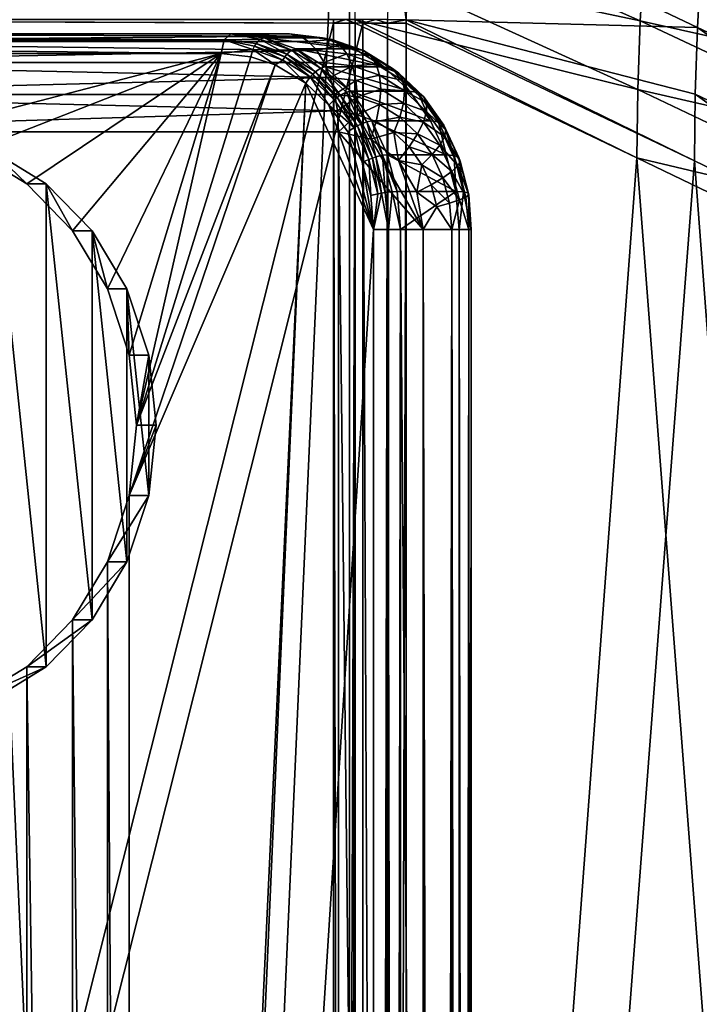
# Model space of a CAD drawing. Header units: metres. Extents: x -901 to 901, y -486 to 401.
# Tile 86 of 256: x -857 to -822, y 150 to 201. Entities that reach past the tile are written whole.
import ezdxf

# ---------------------------------------------------------------- set-up
doc = ezdxf.new("R2010")
doc.units = ezdxf.units.M

msp = doc.modelspace()

# ---------------------------------------------------------------- linework, layer by layer
at = {"layer": 'top0'}
for points in [[(-838.047729, 200.730713, -30.815765), (-837.088806, 200.727341, -32.083122), (-837.886597, 207.442963, -30.804468)], [(-837.088806, 200.727341, -32.083122), (-836.942505, 207.342529, -32.043297), (-837.886597, 207.442963, -30.804468)], [(-836.942505, 207.342529, -32.043297), (-837.088806, 200.727341, -32.083122), (-822.201416, 200.32811, -58.293579)], [(-822.002502, 203.732605, -58.283779), (-836.942505, 207.342529, -32.043297), (-822.201416, 200.32811, -58.293579)], [(-839.667725, 203.758987, -33.551956), (-839.55719, 207.049072, -33.544289), (-825.119324, 200.67099, -59.21397)], [(-825.119324, 200.67099, -59.21397), (-839.55719, 207.049072, -33.544289), (-824.906738, 204.167801, -59.214916)], [(-824.906738, 204.167801, -59.214916), (-810.223145, 197.351715, -85.653809), (-825.119324, 200.67099, -59.21397)], [(-809.921143, 200.92337, -85.656563), (-810.223145, 197.351715, -85.653809), (-824.906738, 204.167801, -59.214916)], [(-825.246826, 197.168793, -59.213604), (-839.700317, 200.73085, -33.559574), (-839.667725, 203.758987, -33.551956)], [(-825.246826, 197.168793, -59.213604), (-839.667725, 203.758987, -33.551956), (-825.119324, 200.67099, -59.21397)], [(-822.002502, 203.732605, -58.283779), (-822.201416, 200.32811, -58.293579), (-807.553101, 193.445679, -84.672424)], [(-840.806335, 200.734329, -32.443527), (-840.806519, 200.543762, -32.443417), (-891.111328, 200.734329, -3.399924)], [(-840.806519, 200.543762, -32.443417), (-891.111328, 0.734328, -3.399924), (-891.111328, 200.734329, -3.399924)], [(-840.806519, 200.543762, -32.443417), (-840.806519, 0.734328, -32.443417), (-891.111328, 0.734328, -3.399924)], [(-839.306335, 200.734329, -29.845451), (-889.607849, 200.734329, -0.803848), (-839.306519, 200.543762, -29.845343)], [(-889.607849, 200.734329, -0.803848), (-889.607849, 0.734328, -0.803848), (-839.306519, 200.543762, -29.845343)], [(-839.306519, 200.543762, -29.845343), (-889.607849, 0.734328, -0.803848), (-839.306519, 0.734328, -29.845343)], [(-840.806335, 200.734329, -32.443527), (-840.178589, 200.732529, -32.927475), (-840.806519, 200.543762, -32.443417)], [(-840.178589, 200.732529, -32.927475), (-839.700134, 200.543762, -33.560173), (-840.806519, 200.543762, -32.443417)], [(-840.806519, 0.734328, -32.443417), (-840.806519, 200.543762, -32.443417), (-840.37323, 0.734328, -32.747837)], [(-840.806519, 200.543762, -32.443417), (-839.700134, 200.543762, -33.560173), (-840.37323, 0.734328, -32.747837)], [(-840.37323, 0.734328, -32.747837), (-839.700134, 200.543762, -33.560173), (-840.000488, 0.734328, -33.124035)], [(-840.178589, 200.732529, -32.927475), (-839.700317, 200.73085, -33.559574), (-839.700134, 200.543762, -33.560173)], [(-839.700134, 200.543762, -33.560173), (-839.700134, 0.734328, -33.560173), (-840.000488, 0.734328, -33.124035)], [(-825.289124, 193.663269, -59.213837), (-839.700317, 200.73085, -33.559574), (-825.246826, 197.168793, -59.213604)], [(-825.289124, 193.663269, -59.213837), (-839.700134, 200.543762, -33.560173), (-839.700317, 200.73085, -33.559574)], [(-839.700134, 0.734328, -33.560173), (-839.700134, 200.543762, -33.560173), (-825.289124, 193.663269, -59.213837)], [(-839.306335, 200.734329, -29.845451), (-839.306519, 200.543762, -29.845343), (-838.644653, 200.732498, -30.288647)], [(-839.306519, 200.543762, -29.845343), (-838.047302, 200.543762, -30.816235), (-838.644653, 200.732498, -30.288647)], [(-838.047302, 200.543762, -30.816235), (-839.306519, 200.543762, -29.845343), (-838.437744, 0.734328, -30.4557)], [(-838.437744, 0.734328, -30.4557), (-839.306519, 200.543762, -29.845343), (-839.306519, 0.734328, -29.845343)], [(-838.047302, 200.543762, -30.816235), (-838.047729, 200.730713, -30.815765), (-838.644653, 200.732498, -30.288647)], [(-837.69043, 0.734328, -31.209976), (-838.047302, 200.543762, -30.816235), (-838.437744, 0.734328, -30.4557)], [(-837.088806, 200.727341, -32.083122), (-838.047729, 200.730713, -30.815765), (-838.047302, 200.543762, -30.816235)], [(-837.088196, 200.543762, -32.084431), (-837.088806, 200.727341, -32.083122), (-838.047302, 200.543762, -30.816235)], [(-837.088196, 200.543762, -32.084431), (-838.047302, 200.543762, -30.816235), (-837.69043, 0.734328, -31.209976)], [(-837.088196, 0.734328, -32.084431), (-837.088196, 200.543762, -32.084431), (-837.69043, 0.734328, -31.209976)], [(-822.201416, 200.32811, -58.293579), (-837.088806, 200.727341, -32.083122), (-822.317627, 196.920303, -58.304752)], [(-837.088806, 200.727341, -32.083122), (-822.350586, 193.51033, -58.322872), (-822.317627, 196.920303, -58.304752)], [(-837.088806, 200.727341, -32.083122), (-837.088196, 200.543762, -32.084431), (-822.350586, 193.51033, -58.322872)], [(-837.088196, 200.543762, -32.084431), (-837.088196, 0.734328, -32.084431), (-822.350586, 193.51033, -58.322872)], [(-825.119324, 200.67099, -59.21397), (-810.438843, 193.771561, -85.652107), (-825.246826, 197.168793, -59.213604)], [(-810.223145, 197.351715, -85.653809), (-810.438843, 193.771561, -85.652107), (-825.119324, 200.67099, -59.21397)], [(-822.201416, 200.32811, -58.293579), (-822.317627, 196.920303, -58.304752), (-807.671082, 189.954071, -84.683388)], [(-807.553101, 193.445679, -84.672424), (-822.201416, 200.32811, -58.293579), (-807.671082, 189.954071, -84.683388)], [(-810.568054, 190.184967, -85.651489), (-825.289124, 193.663269, -59.213837), (-825.246826, 197.168793, -59.213604)], [(-810.438843, 193.771561, -85.652107), (-810.568054, 190.184967, -85.651489), (-825.246826, 197.168793, -59.213604)], [(-822.317627, 196.920303, -58.304752), (-822.350586, 193.51033, -58.322872), (-807.704529, 186.459198, -84.709206)], [(-807.671082, 189.954071, -84.683388), (-822.317627, 196.920303, -58.304752), (-807.704529, 186.459198, -84.709206)], [(-810.437317, 0.734328, -85.966187), (-839.700134, 0.734328, -33.560173), (-825.289124, 193.663269, -59.213837)], [(-837.088196, 0.734328, -32.084431), (-807.810669, 0.734328, -84.516914), (-822.350586, 193.51033, -58.322872)], [(-810.610718, 186.594025, -85.651978), (-825.289124, 193.663269, -59.213837), (-810.568054, 190.184967, -85.651489)], [(-810.437317, 0.734328, -85.966187), (-825.289124, 193.663269, -59.213837), (-810.610718, 186.594025, -85.651978)], [(-807.810669, 0.734328, -84.516914), (-807.704529, 186.459198, -84.709206), (-822.350586, 193.51033, -58.322872)]]:
    msp.add_3dface(points, dxfattribs=at)
at = {"layer": 'top012'}
for points in [[(-859.990051, 225.147141, -540), (-839.990051, 225.147141, -540), (-859.990051, -225.14711, -540)], [(-839.990051, 225.147141, -540), (-839.990051, -225.14711, -540), (-859.990051, -225.14711, -540)], [(-859.990051, -225.14711, -520), (-839.990051, -225.14711, -520), (-859.990051, 225.147141, -520)], [(-839.990051, -225.14711, -520), (-839.990051, 225.147141, -520), (-859.990051, 225.147141, -520)], [(-839.990051, -225.14711, -520), (-839.990051, -225.14711, -540), (-839.990051, 225.147141, -520)], [(-839.990051, -225.14711, -540), (-839.990051, 225.147141, -540), (-839.990051, 225.147141, -520)]]:
    msp.add_3dface(points, dxfattribs=at)
at = {"layer": 'top012345'}
for points in [[(-880.881958, 199.923889, -4.856629), (-846.403137, 199.707108, -25.137589), (-881.044189, 199.707108, -5.137588)], [(-880.690613, 200, -4.525216), (-846.049622, 200, -24.525215), (-880.881958, 199.923889, -4.856629)], [(-846.049622, 200, -24.525215), (-846.403137, 199.707108, -25.137589), (-880.881958, 199.923889, -4.856629)], [(-846.049622, 200, -24.525215), (-880.690613, 200, -4.525216), (-843.049622, 200, -19.329063)], [(-880.690613, 200, -4.525216), (-877.690613, 200, 0.670937), (-843.049622, 200, -19.329063)], [(-843.049622, 200, -19.329063), (-877.690613, 200, 0.670937), (-842.514099, 199.883957, -18.40159)], [(-877.690613, 200, 0.670937), (-876.733887, 199.6194, 2.328005), (-842.514099, 199.883957, -18.40159)], [(-876.733887, 199.6194, 2.328005), (-842.092957, 199.619446, -17.672091), (-842.514099, 199.883957, -18.40159)], [(-846.403137, 199.707108, -25.137589), (-846.049622, 200, -24.525215), (-844.567749, 199.73262, -25.822655)], [(-844.360046, 199.807861, -25.500668), (-846.049622, 200, -24.525215), (-841.363342, 199.808609, -20.302629)], [(-841.363342, 199.808609, -20.302629), (-846.049622, 200, -24.525215), (-843.049622, 200, -19.329063)], [(-844.567749, 199.73262, -25.822655), (-846.049622, 200, -24.525215), (-844.360046, 199.807861, -25.500668)], [(-844.567749, 199.73262, -25.822655), (-844.360046, 199.807861, -25.500668), (-842.952026, 199.168472, -26.755482)], [(-839.735657, 199.238892, -21.242371), (-844.360046, 199.807861, -25.500668), (-841.363342, 199.808609, -20.302629)], [(-842.735474, 199.2388, -26.438633), (-844.360046, 199.807861, -25.500668), (-839.735657, 199.238892, -21.242371)], [(-844.360046, 199.807861, -25.500668), (-842.735474, 199.2388, -26.438633), (-842.952026, 199.168472, -26.755482)], [(-841.363342, 199.808609, -20.302629), (-843.049622, 200, -19.329063), (-842.514099, 199.883957, -18.40159)], [(-840.893066, 199.712784, -19.450098), (-841.363342, 199.808609, -20.302629), (-842.514099, 199.883957, -18.40159)], [(-842.514099, 199.883957, -18.40159), (-842.092957, 199.619446, -17.672091), (-840.893066, 199.712784, -19.450098)], [(-839.735657, 199.238892, -21.242371), (-841.363342, 199.808609, -20.302629), (-840.893066, 199.712784, -19.450098)], [(-881.152527, 199.38269, -5.325319), (-846.549622, 199, -25.391241), (-881.190613, 199, -5.391241)], [(-881.106323, 199.555573, -5.245289), (-846.403137, 199.707108, -25.137589), (-881.152527, 199.38269, -5.325319)], [(-846.403137, 199.707108, -25.137589), (-846.549622, 199, -25.391241), (-881.152527, 199.38269, -5.325319)], [(-846.403137, 199.707108, -25.137589), (-881.106323, 199.555573, -5.245289), (-881.044189, 199.707108, -5.137588)], [(-841.660461, 199.157074, -16.923018), (-842.092957, 199.619446, -17.672091), (-876.733887, 199.6194, 2.328005)], [(-875.922852, 198.535538, 3.732799), (-841.660461, 199.157074, -16.923018), (-876.733887, 199.6194, 2.328005)], [(-846.403137, 199.707108, -25.137589), (-844.929565, 199.201859, -26.238663), (-846.549622, 199, -25.391241)], [(-844.766479, 199.520035, -26.082512), (-846.403137, 199.707108, -25.137589), (-844.567749, 199.73262, -25.822655)], [(-844.766479, 199.520035, -26.082512), (-844.854187, 199.37149, -26.175398), (-846.403137, 199.707108, -25.137589)], [(-844.854187, 199.37149, -26.175398), (-844.929565, 199.201859, -26.238663), (-846.403137, 199.707108, -25.137589)], [(-843.401978, 198.668472, -27.120617), (-844.929565, 199.201859, -26.238663), (-844.854187, 199.37149, -26.175398)], [(-843.298401, 198.828262, -27.073612), (-844.854187, 199.37149, -26.175398), (-844.766479, 199.520035, -26.082512)], [(-843.298401, 198.828262, -27.073612), (-843.401978, 198.668472, -27.120617), (-844.854187, 199.37149, -26.175398)], [(-844.766479, 199.520035, -26.082512), (-844.567749, 199.73262, -25.822655), (-843.186096, 198.968201, -26.994963)], [(-843.186096, 198.968201, -26.994963), (-843.298401, 198.828262, -27.073612), (-844.766479, 199.520035, -26.082512)], [(-844.567749, 199.73262, -25.822655), (-842.952026, 199.168472, -26.755482), (-843.186096, 198.968201, -26.994963)], [(-842.092957, 199.619446, -17.672091), (-840.471008, 199.434021, -18.608381), (-840.893066, 199.712784, -19.450098)], [(-842.092957, 199.619446, -17.672091), (-841.660461, 199.157074, -16.923018), (-840.471008, 199.434021, -18.608381)], [(-841.660461, 199.157074, -16.923018), (-840.116577, 198.980469, -17.814445), (-840.471008, 199.434021, -18.608381)], [(-839.280701, 199.14978, -20.381023), (-839.735657, 199.238892, -21.242371), (-840.893066, 199.712784, -19.450098)], [(-840.893066, 199.712784, -19.450098), (-840.471008, 199.434021, -18.608381), (-839.280701, 199.14978, -20.381023)], [(-840.471008, 199.434021, -18.608381), (-838.904907, 198.887177, -19.512587), (-839.280701, 199.14978, -20.381023)], [(-840.116577, 198.980469, -17.814445), (-838.904907, 198.887177, -19.512587), (-840.471008, 199.434021, -18.608381)], [(-846.549622, 199, -25.391241), (-862.30426, 194.89064, -16.295267), (-881.190613, 199, -5.391241)], [(-875.922852, 198.535538, 3.732799), (-841.281799, 198.535538, -16.2672), (-841.660461, 199.157074, -16.923018)], [(-859.263672, 194.025253, -18.050777), (-862.30426, 194.89064, -16.295267), (-846.549622, 199, -25.391241)], [(-856.490723, 192.344757, -19.651726), (-859.263672, 194.025253, -18.050777), (-846.549622, 199, -25.391241)], [(-854.146667, 189.946838, -21.005072), (-856.490723, 192.344757, -19.651726), (-846.549622, 199, -25.391241)], [(-852.367676, 186.970856, -22.032162), (-854.146667, 189.946838, -21.005072), (-846.549622, 199, -25.391241)], [(-846.549622, 199, -25.391241), (-851.257202, 183.589737, -22.673306), (-852.367676, 186.970856, -22.032162)], [(-850.8797, 180, -22.891241), (-851.257202, 183.589737, -22.673306), (-846.549622, 199, -25.391241)], [(-845.032166, 198.827789, -26.267336), (-850.8797, 180, -22.891241), (-846.549622, 199, -25.391241)], [(-845.032166, 198.827789, -26.267336), (-843.782349, 198.413681, -26.988907), (-850.8797, 180, -22.891241)], [(-844.929565, 199.201859, -26.238663), (-845.032166, 198.827789, -26.267336), (-846.549622, 199, -25.391241)], [(-843.782349, 198.413681, -26.988907), (-845.032166, 198.827789, -26.267336), (-844.929565, 199.201859, -26.238663)], [(-843.782349, 198.413681, -26.988907), (-844.929565, 199.201859, -26.238663), (-843.401978, 198.668472, -27.120617)], [(-841.996582, 197.800659, -27.932011), (-843.401978, 198.668472, -27.120617), (-843.298401, 198.828262, -27.073612)], [(-841.867126, 197.944458, -27.899961), (-843.298401, 198.828262, -27.073612), (-843.186096, 198.968201, -26.994963)], [(-841.867126, 197.944458, -27.899961), (-841.996582, 197.800659, -27.932011), (-843.298401, 198.828262, -27.073612)], [(-843.186096, 198.968201, -26.994963), (-842.952026, 199.168472, -26.755482), (-841.732117, 198.070389, -27.834412)], [(-841.732117, 198.070389, -27.834412), (-841.867126, 197.944458, -27.899961), (-843.186096, 198.968201, -26.994963)], [(-842.952026, 199.168472, -26.755482), (-842.735474, 199.2388, -26.438633), (-841.465576, 198.25061, -27.613676)], [(-842.952026, 199.168472, -26.755482), (-841.465576, 198.25061, -27.613676), (-841.732117, 198.070389, -27.834412)], [(-838.237488, 198.314148, -22.107325), (-842.735474, 199.2388, -26.438633), (-839.735657, 199.238892, -21.242371)], [(-841.23822, 198.314697, -27.303066), (-842.735474, 199.2388, -26.438633), (-838.237488, 198.314148, -22.107325)], [(-842.735474, 199.2388, -26.438633), (-841.23822, 198.314697, -27.303066), (-841.465576, 198.25061, -27.613676)], [(-841.660461, 199.157074, -16.923018), (-841.281799, 198.535538, -16.2672), (-840.116577, 198.980469, -17.814445)], [(-841.281799, 198.535538, -16.2672), (-839.842712, 198.371033, -17.09808), (-840.116577, 198.980469, -17.814445)], [(-839.842712, 198.371033, -17.09808), (-838.625732, 198.459915, -18.67518), (-840.116577, 198.980469, -17.814445)], [(-838.625732, 198.459915, -18.67518), (-838.904907, 198.887177, -19.512587), (-840.116577, 198.980469, -17.814445)], [(-838.237488, 198.314148, -22.107325), (-839.735657, 199.238892, -21.242371), (-839.280701, 199.14978, -20.381023)], [(-837.797241, 198.23378, -21.237469), (-838.237488, 198.314148, -22.107325), (-839.280701, 199.14978, -20.381023)], [(-839.280701, 199.14978, -20.381023), (-838.904907, 198.887177, -19.512587), (-837.797241, 198.23378, -21.237469)], [(-838.904907, 198.887177, -19.512587), (-837.46405, 197.997467, -20.344452), (-837.797241, 198.23378, -21.237469)], [(-838.904907, 198.887177, -19.512587), (-838.625732, 198.459915, -18.67518), (-837.46405, 197.997467, -20.344452)], [(-875.38092, 196.913422, 4.671453), (-840.971069, 197.778259, -15.728931), (-875.922852, 198.535538, 3.732799)], [(-840.971069, 197.778259, -15.728931), (-841.281799, 198.535538, -16.2672), (-875.922852, 198.535538, 3.732799)], [(-851.257202, 176.410263, -22.673306), (-843.782349, 198.413681, -26.988907), (-842.218689, 197.482742, -27.891678)], [(-843.782349, 198.413681, -26.988907), (-851.257202, 176.410263, -22.673306), (-850.8797, 180, -22.891241)], [(-842.218689, 197.482742, -27.891678), (-843.782349, 198.413681, -26.988907), (-843.401978, 198.668472, -27.120617)], [(-842.218689, 197.482742, -27.891678), (-843.401978, 198.668472, -27.120617), (-841.996582, 197.800659, -27.932011)], [(-841.465576, 198.25061, -27.613676), (-841.23822, 198.314697, -27.303066), (-839.925842, 197.071075, -28.060749)], [(-841.281799, 198.535538, -16.2672), (-840.971069, 197.778259, -15.728931), (-839.842712, 198.371033, -17.09808)], [(-839.925842, 197.071075, -28.060749), (-841.23822, 198.314697, -27.303066), (-836.925842, 197.071075, -22.864597)], [(-836.925842, 197.071075, -22.864597), (-841.23822, 198.314697, -27.303066), (-838.237488, 198.314148, -22.107325)], [(-840.971069, 197.778259, -15.728931), (-839.659668, 197.628296, -16.486202), (-839.842712, 198.371033, -17.09808)], [(-838.453064, 197.885803, -17.900404), (-838.625732, 198.459915, -18.67518), (-839.842712, 198.371033, -17.09808)], [(-839.659668, 197.628296, -16.486202), (-838.453064, 197.885803, -17.900404), (-839.842712, 198.371033, -17.09808)], [(-837.46405, 197.997467, -20.344452), (-838.625732, 198.459915, -18.67518), (-837.254211, 197.612976, -19.467052)], [(-837.254211, 197.612976, -19.467052), (-838.625732, 198.459915, -18.67518), (-838.453064, 197.885803, -17.900404)], [(-836.925842, 197.071075, -22.864597), (-838.237488, 198.314148, -22.107325), (-837.797241, 198.23378, -21.237469)], [(-840.739868, 196.913315, -15.328508), (-840.971069, 197.778259, -15.728931), (-875.38092, 196.913422, 4.671453)], [(-841.038269, 196.363968, -28.573221), (-842.218689, 197.482742, -27.891678), (-841.996582, 197.800659, -27.932011)], [(-840.765808, 196.634567, -28.642599), (-841.996582, 197.800659, -27.932011), (-841.867126, 197.944458, -27.899961)], [(-841.038269, 196.363968, -28.573221), (-841.996582, 197.800659, -27.932011), (-840.765808, 196.634567, -28.642599)], [(-840.613708, 196.756866, -28.623648), (-841.867126, 197.944458, -27.899961), (-841.732117, 198.070389, -27.834412)], [(-840.613708, 196.756866, -28.623648), (-840.765808, 196.634567, -28.642599), (-841.867126, 197.944458, -27.899961)], [(-841.465576, 198.25061, -27.613676), (-840.458801, 196.863968, -28.569569), (-841.732117, 198.070389, -27.834412)], [(-840.458801, 196.863968, -28.569569), (-840.613708, 196.756866, -28.623648), (-841.732117, 198.070389, -27.834412)], [(-839.925842, 197.071075, -28.060749), (-840.163818, 197.017242, -28.36525), (-841.465576, 198.25061, -27.613676)], [(-840.163818, 197.017242, -28.36525), (-840.458801, 196.863968, -28.569569), (-841.465576, 198.25061, -27.613676)], [(-840.971069, 197.778259, -15.728931), (-840.739868, 196.913315, -15.328508), (-839.659668, 197.628296, -16.486202)], [(-838.393311, 197.186127, -17.217339), (-838.453064, 197.885803, -17.900404), (-839.659668, 197.628296, -16.486202)], [(-838.453064, 197.885803, -17.900404), (-837.174561, 197.096344, -18.638538), (-837.254211, 197.612976, -19.467052)], [(-838.453064, 197.885803, -17.900404), (-838.393311, 197.186127, -17.217339), (-837.174561, 197.096344, -18.638538)], [(-836.498169, 197.00293, -21.987509), (-836.925842, 197.071075, -22.864597), (-837.797241, 198.23378, -21.237469)], [(-837.797241, 198.23378, -21.237469), (-837.46405, 197.997467, -20.344452), (-836.498169, 197.00293, -21.987509)], [(-837.46405, 197.997467, -20.344452), (-836.202209, 196.801941, -21.072966), (-836.498169, 197.00293, -21.987509)], [(-836.202209, 196.801941, -21.072966), (-837.46405, 197.997467, -20.344452), (-837.254211, 197.612976, -19.467052)], [(-851.257202, 3.589739, -22.673306), (-851.257202, 176.410263, -22.673306), (-842.218689, 197.482742, -27.891678)], [(-850.8797, 0.000004, -22.891241), (-851.257202, 3.589739, -22.673306), (-842.218689, 197.482742, -27.891678)], [(-850.8797, 0.000004, -22.891241), (-842.218689, 197.482742, -27.891678), (-838.755371, 190, -29.891241)], [(-838.755371, 190, -29.891241), (-842.218689, 197.482742, -27.891678), (-841.038269, 196.363968, -28.573221)], [(-840.739868, 196.913315, -15.328508), (-839.57428, 196.780182, -16.001524), (-839.659668, 197.628296, -16.486202)], [(-839.57428, 196.780182, -16.001524), (-838.393311, 197.186127, -17.217339), (-839.659668, 197.628296, -16.486202)], [(-837.174561, 197.096344, -18.638538), (-836.05304, 196.474945, -20.160543), (-837.254211, 197.612976, -19.467052)], [(-837.254211, 197.612976, -19.467052), (-836.05304, 196.474945, -20.160543), (-836.202209, 196.801941, -21.072966)], [(-840.607605, 196.070953, -15.099431), (-875.38092, 196.913422, 4.671453), (-875.190613, 195, 5.001064)], [(-840.607605, 196.070953, -15.099431), (-840.739868, 196.913315, -15.328508), (-875.38092, 196.913422, 4.671453)], [(-839.755981, 195.213394, -29.225647), (-840.765808, 196.634567, -28.642599), (-840.613708, 196.756866, -28.623648)], [(-840.739868, 196.913315, -15.328508), (-840.607605, 196.070953, -15.099431), (-839.57428, 196.780182, -16.001524)], [(-839.585205, 195.309494, -29.217443), (-840.613708, 196.756866, -28.623648), (-840.458801, 196.863968, -28.569569)], [(-839.585205, 195.309494, -29.217443), (-839.755981, 195.213394, -29.225647), (-840.613708, 196.756866, -28.623648)], [(-840.607605, 196.070953, -15.099431), (-839.590637, 195.858322, -15.663863), (-839.57428, 196.780182, -16.001524)], [(-840.458801, 196.863968, -28.569569), (-840.163818, 197.017242, -28.36525), (-839.414001, 195.393646, -29.172777)], [(-839.414001, 195.393646, -29.172777), (-839.585205, 195.309494, -29.217443), (-840.458801, 196.863968, -28.569569)], [(-839.095703, 195.514099, -28.98193), (-840.163818, 197.017242, -28.36525), (-839.925842, 197.071075, -28.060749)], [(-840.163818, 197.017242, -28.36525), (-839.095703, 195.514099, -28.98193), (-839.414001, 195.393646, -29.172777)], [(-838.848877, 195.55571, -28.682564), (-839.925842, 197.071075, -28.060749), (-835.849304, 195.556534, -23.486137)], [(-835.849304, 195.556534, -23.486137), (-839.925842, 197.071075, -28.060749), (-836.925842, 197.071075, -22.864597)], [(-838.848877, 195.55571, -28.682564), (-839.095703, 195.514099, -28.98193), (-839.925842, 197.071075, -28.060749)], [(-839.590637, 195.858322, -15.663863), (-838.448669, 196.387177, -16.651373), (-839.57428, 196.780182, -16.001524)], [(-838.448669, 196.387177, -16.651373), (-838.393311, 197.186127, -17.217339), (-839.57428, 196.780182, -16.001524)], [(-837.228271, 196.466705, -17.88998), (-838.393311, 197.186127, -17.217339), (-838.448669, 196.387177, -16.651373)], [(-837.174561, 197.096344, -18.638538), (-838.393311, 197.186127, -17.217339), (-837.228271, 196.466705, -17.88998)], [(-836.054932, 196.035538, -19.284967), (-837.174561, 197.096344, -18.638538), (-837.228271, 196.466705, -17.88998)], [(-836.05304, 196.474945, -20.160543), (-837.174561, 197.096344, -18.638538), (-836.054932, 196.035538, -19.284967)], [(-835.849304, 195.556534, -23.486137), (-836.925842, 197.071075, -22.864597), (-836.498169, 197.00293, -21.987509)], [(-835.432251, 195.502853, -22.60293), (-835.849304, 195.556534, -23.486137), (-836.498169, 197.00293, -21.987509)], [(-836.498169, 197.00293, -21.987509), (-836.202209, 196.801941, -21.072966), (-835.432251, 195.502853, -22.60293)], [(-836.202209, 196.801941, -21.072966), (-835.16687, 195.34491, -21.670725), (-835.432251, 195.502853, -22.60293)], [(-836.05304, 196.474945, -20.160543), (-835.16687, 195.34491, -21.670725), (-836.202209, 196.801941, -21.072966)], [(-839.755981, 195.213394, -29.225647), (-841.038269, 196.363968, -28.573221), (-840.765808, 196.634567, -28.642599)], [(-840.069336, 195.00087, -29.132607), (-841.038269, 196.363968, -28.573221), (-839.755981, 195.213394, -29.225647)], [(-841.038269, 196.363968, -28.573221), (-840.069336, 195.00087, -29.132607), (-838.755371, 190, -29.891241)], [(-838.618103, 195.518738, -16.225355), (-838.448669, 196.387177, -16.651373), (-839.590637, 195.858322, -15.663863)], [(-837.413147, 195.747742, -17.249229), (-838.448669, 196.387177, -16.651373), (-838.618103, 195.518738, -16.225355)], [(-838.448669, 196.387177, -16.651373), (-837.413147, 195.747742, -17.249229), (-837.228271, 196.466705, -17.88998)], [(-837.413147, 195.747742, -17.249229), (-836.207947, 195.500015, -18.479052), (-837.228271, 196.466705, -17.88998)], [(-837.228271, 196.466705, -17.88998), (-836.207947, 195.500015, -18.479052), (-836.054932, 196.035538, -19.284967)], [(-835.067444, 195.087967, -20.729565), (-836.05304, 196.474945, -20.160543), (-836.054932, 196.035538, -19.284967)], [(-835.16687, 195.34491, -21.670725), (-836.05304, 196.474945, -20.160543), (-835.067444, 195.087967, -20.729565)], [(-840.549622, 195, -14.998937), (-840.607605, 196.070953, -15.099431), (-875.190613, 195, 5.001064)], [(-840.607605, 196.070953, -15.099431), (-840.549622, 195, -14.998937), (-839.590637, 195.858322, -15.663863)], [(-840.549622, 195, -14.998937), (-838.892517, 194.6194, -15.955645), (-839.590637, 195.858322, -15.663863)], [(-838.892517, 194.6194, -15.955645), (-838.618103, 195.518738, -16.225355), (-839.590637, 195.858322, -15.663863)], [(-837.723389, 194.966248, -16.741924), (-837.413147, 195.747742, -17.249229), (-838.618103, 195.518738, -16.225355)], [(-837.413147, 195.747742, -17.249229), (-837.723389, 194.966248, -16.741924), (-836.506287, 194.888535, -17.77281)], [(-836.207947, 195.500015, -18.479052), (-837.413147, 195.747742, -17.249229), (-836.506287, 194.888535, -17.77281)], [(-836.207947, 195.500015, -18.479052), (-835.13623, 194.742676, -19.815374), (-836.054932, 196.035538, -19.284967)], [(-836.054932, 196.035538, -19.284967), (-835.13623, 194.742676, -19.815374), (-835.067444, 195.087967, -20.729565)], [(-839.004395, 193.590607, -29.659554), (-839.755981, 195.213394, -29.225647), (-839.585205, 195.309494, -29.217443)], [(-838.819763, 193.656784, -29.659349), (-839.585205, 195.309494, -29.217443), (-839.414001, 195.393646, -29.172777)], [(-838.819763, 193.656784, -29.659349), (-839.004395, 193.590607, -29.659554), (-839.585205, 195.309494, -29.217443)], [(-839.414001, 195.393646, -29.172777), (-839.095703, 195.514099, -28.98193), (-838.636475, 193.714752, -29.621687)], [(-838.636475, 193.714752, -29.621687), (-838.819763, 193.656784, -29.659349), (-839.414001, 195.393646, -29.172777)], [(-838.300781, 193.797714, -29.440865), (-839.095703, 195.514099, -28.98193), (-838.848877, 195.55571, -28.682564)], [(-839.095703, 195.514099, -28.98193), (-838.300781, 193.797714, -29.440865), (-838.636475, 193.714752, -29.621687)], [(-837.723389, 194.966248, -16.741924), (-838.618103, 195.518738, -16.225355), (-838.892517, 194.6194, -15.955645)], [(-835.048462, 193.826614, -23.948507), (-838.848877, 195.55571, -28.682564), (-835.849304, 195.556534, -23.486137)], [(-838.048584, 193.826843, -29.144613), (-838.848877, 195.55571, -28.682564), (-835.048462, 193.826614, -23.948507)], [(-838.048584, 193.826843, -29.144613), (-838.300781, 193.797714, -29.440865), (-838.848877, 195.55571, -28.682564)], [(-836.506287, 194.888535, -17.77281), (-835.370789, 194.321869, -18.962397), (-836.207947, 195.500015, -18.479052)], [(-835.370789, 194.321869, -18.962397), (-835.13623, 194.742676, -19.815374), (-836.207947, 195.500015, -18.479052)], [(-835.048462, 193.826614, -23.948507), (-835.849304, 195.556534, -23.486137), (-835.432251, 195.502853, -22.60293)], [(-834.638916, 193.789963, -23.060928), (-835.048462, 193.826614, -23.948507), (-835.432251, 195.502853, -22.60293)], [(-835.432251, 195.502853, -22.60293), (-835.16687, 195.34491, -21.670725), (-834.638916, 193.789963, -23.060928)], [(-835.16687, 195.34491, -21.670725), (-834.396362, 193.681183, -22.115578), (-834.638916, 193.789963, -23.060928)], [(-834.396362, 193.681183, -22.115578), (-835.16687, 195.34491, -21.670725), (-835.067444, 195.087967, -20.729565)], [(-840.549622, -195, -14.998937), (-840.549622, 195, -14.998937), (-875.190613, 195, 5.001064)], [(-875.190613, -195, 5.001064), (-840.549622, -195, -14.998937), (-875.190613, 195, 5.001064)], [(-836.219482, -190, -17.498936), (-840.549622, 195, -14.998937), (-840.549622, -195, -14.998937)], [(-836.219482, -190, -17.498936), (-836.219482, 190, -17.498936), (-840.549622, 195, -14.998937)], [(-836.219482, 190, -17.498936), (-838.892517, 194.6194, -15.955645), (-840.549622, 195, -14.998937)], [(-839.348206, 193.442856, -29.548967), (-840.069336, 195.00087, -29.132607), (-839.755981, 195.213394, -29.225647)], [(-840.069336, 195.00087, -29.132607), (-839.348206, 193.442856, -29.548967), (-838.755371, 190, -29.891241)], [(-839.348206, 193.442856, -29.548967), (-839.755981, 195.213394, -29.225647), (-839.004395, 193.590607, -29.659554)], [(-837.487732, 193.535538, -16.766703), (-837.723389, 194.966248, -16.741924), (-838.892517, 194.6194, -15.955645)], [(-836.939819, 194.223862, -17.194317), (-837.723389, 194.966248, -16.741924), (-837.487732, 193.535538, -16.766703)], [(-836.506287, 194.888535, -17.77281), (-837.723389, 194.966248, -16.741924), (-836.939819, 194.223862, -17.194317)], [(-836.939819, 194.223862, -17.194317), (-835.762207, 193.84137, -18.202415), (-836.506287, 194.888535, -17.77281)], [(-835.762207, 193.84137, -18.202415), (-835.370789, 194.321869, -18.962397), (-836.506287, 194.888535, -17.77281)], [(-835.13623, 194.742676, -19.815374), (-835.370789, 194.321869, -18.962397), (-834.452515, 193.266418, -20.210104)], [(-835.13623, 194.742676, -19.815374), (-834.333984, 193.504211, -21.153032), (-835.067444, 195.087967, -20.729565)], [(-834.452515, 193.266418, -20.210104), (-834.333984, 193.504211, -21.153032), (-835.13623, 194.742676, -19.815374)], [(-835.067444, 195.087967, -20.729565), (-834.333984, 193.504211, -21.153032), (-834.396362, 193.681183, -22.115578)], [(-837.487732, 193.535538, -16.766703), (-838.892517, 194.6194, -15.955645), (-836.219482, 190, -17.498936)], [(-834.747742, 192.976593, -19.322104), (-835.370789, 194.321869, -18.962397), (-835.762207, 193.84137, -18.202415)], [(-835.370789, 194.321869, -18.962397), (-834.747742, 192.976593, -19.322104), (-834.452515, 193.266418, -20.210104)], [(-858.263672, 194.025253, -16.318727), (-859.263672, 194.025253, -18.050777), (-856.490723, 192.344757, -19.651726)], [(-855.490723, 192.344757, -17.919676), (-858.263672, 194.025253, -16.318727), (-856.490723, 192.344757, -19.651726)], [(-855.490723, 167.655243, -17.919676), (-858.263672, 194.025253, -16.318727), (-855.490723, 192.344757, -17.919676)], [(-855.490723, 167.655243, -17.919676), (-858.263672, 165.974762, -16.318727), (-858.263672, 194.025253, -16.318727)], [(-838.636475, 193.714752, -29.621687), (-838.300781, 193.797714, -29.440865), (-838.158569, 191.889847, -29.897602)], [(-838.048584, 193.826843, -29.144613), (-837.555725, 191.950912, -29.429142), (-838.300781, 193.797714, -29.440865)], [(-837.555725, 191.950912, -29.429142), (-837.812256, 191.932053, -29.72294), (-838.300781, 193.797714, -29.440865)], [(-838.300781, 193.797714, -29.440865), (-837.812256, 191.932053, -29.72294), (-838.158569, 191.889847, -29.897602)], [(-834.555115, 191.947144, -24.233364), (-837.555725, 191.950912, -29.429142), (-838.048584, 193.826843, -29.144613)], [(-834.555115, 191.947144, -24.233364), (-838.048584, 193.826843, -29.144613), (-835.048462, 193.826614, -23.948507)], [(-836.296875, 193.319077, -17.565512), (-836.939819, 194.223862, -17.194317), (-837.487732, 193.535538, -16.766703)], [(-835.762207, 193.84137, -18.202415), (-836.939819, 194.223862, -17.194317), (-836.296875, 193.319077, -17.565512)], [(-835.208435, 192.64566, -18.522129), (-835.762207, 193.84137, -18.202415), (-836.296875, 193.319077, -17.565512)], [(-834.747742, 192.976593, -19.322104), (-835.762207, 193.84137, -18.202415), (-835.208435, 192.64566, -18.522129)], [(-834.555115, 191.947144, -24.233364), (-835.048462, 193.826614, -23.948507), (-834.638916, 193.789963, -23.060928)], [(-834.151367, 191.928116, -23.34243), (-834.555115, 191.947144, -24.233364), (-834.638916, 193.789963, -23.060928)], [(-834.638916, 193.789963, -23.060928), (-834.396362, 193.681183, -22.115578), (-834.151367, 191.928116, -23.34243)], [(-838.90448, 191.752197, -29.805136), (-839.348206, 193.442856, -29.548967), (-839.004395, 193.590607, -29.659554)], [(-838.755371, 190, -29.891241), (-839.348206, 193.442856, -29.548967), (-838.90448, 191.752197, -29.805136)], [(-838.54248, 191.826691, -29.926247), (-839.004395, 193.590607, -29.659554), (-838.819763, 193.656784, -29.659349)], [(-838.90448, 191.752197, -29.805136), (-839.004395, 193.590607, -29.659554), (-838.54248, 191.826691, -29.926247)], [(-838.349365, 191.860367, -29.93096), (-838.819763, 193.656784, -29.659349), (-838.636475, 193.714752, -29.621687)], [(-838.349365, 191.860367, -29.93096), (-838.54248, 191.826691, -29.926247), (-838.819763, 193.656784, -29.659349)], [(-838.158569, 191.889847, -29.897602), (-838.349365, 191.860367, -29.93096), (-838.636475, 193.714752, -29.621687)], [(-836.549072, 191.913422, -17.308636), (-837.487732, 193.535538, -16.766703), (-836.219482, 190, -17.498936)], [(-837.487732, 193.535538, -16.766703), (-836.549072, 191.913422, -17.308636), (-836.296875, 193.319077, -17.565512)], [(-836.549072, 191.913422, -17.308636), (-835.81842, 192.285934, -17.841755), (-836.296875, 193.319077, -17.565512)], [(-836.296875, 193.319077, -17.565512), (-835.81842, 192.285934, -17.841755), (-835.208435, 192.64566, -18.522129)], [(-834.452515, 193.266418, -20.210104), (-834.747742, 192.976593, -19.322104), (-834.032288, 191.661758, -20.452719)], [(-833.883179, 191.782745, -21.413309), (-834.333984, 193.504211, -21.153032), (-834.452515, 193.266418, -20.210104)], [(-834.032288, 191.661758, -20.452719), (-833.883179, 191.782745, -21.413309), (-834.452515, 193.266418, -20.210104)], [(-834.396362, 193.681183, -22.115578), (-833.922791, 191.872772, -22.389), (-834.151367, 191.928116, -23.34243)], [(-834.333984, 193.504211, -21.153032), (-833.922791, 191.872772, -22.389), (-834.396362, 193.681183, -22.115578)], [(-834.333984, 193.504211, -21.153032), (-833.883179, 191.782745, -21.413309), (-833.922791, 191.872772, -22.389)], [(-834.364807, 191.514313, -19.54319), (-834.747742, 192.976593, -19.322104), (-835.208435, 192.64566, -18.522129)], [(-834.032288, 191.661758, -20.452719), (-834.747742, 192.976593, -19.322104), (-834.364807, 191.514313, -19.54319)], [(-855.490723, 192.344757, -17.919676), (-856.490723, 192.344757, -19.651726), (-854.146667, 189.946838, -21.005072)], [(-853.146667, 189.946838, -19.273022), (-855.490723, 192.344757, -17.919676), (-854.146667, 189.946838, -21.005072)], [(-853.146667, 170.053162, -19.273022), (-855.490723, 192.344757, -17.919676), (-853.146667, 189.946838, -19.273022)], [(-853.146667, 170.053162, -19.273022), (-855.490723, 167.655243, -17.919676), (-855.490723, 192.344757, -17.919676)], [(-835.81842, 192.285934, -17.841755), (-836.549072, 191.913422, -17.308636), (-835.524353, 191.162949, -18.011545)], [(-835.81842, 192.285934, -17.841755), (-834.868103, 191.345963, -18.718637), (-835.208435, 192.64566, -18.522129)], [(-834.868103, 191.345963, -18.718637), (-835.81842, 192.285934, -17.841755), (-835.524353, 191.162949, -18.011545)], [(-835.208435, 192.64566, -18.522129), (-834.868103, 191.345963, -18.718637), (-834.364807, 191.514313, -19.54319)], [(-838.755371, 190, -29.891241), (-838.90448, 191.752197, -29.805136), (-838.54248, 191.826691, -29.926247)], [(-837.996521, 190, -29.991142), (-838.755371, 190, -29.891241), (-838.349365, 191.860367, -29.93096)], [(-838.755371, 190, -29.891241), (-838.54248, 191.826691, -29.926247), (-838.349365, 191.860367, -29.93096)], [(-837.996521, 190, -29.991142), (-838.349365, 191.860367, -29.93096), (-838.158569, 191.889847, -29.897602)], [(-837.812256, 191.932053, -29.72294), (-837.996521, 190, -29.991142), (-838.158569, 191.889847, -29.897602)], [(-837.389343, 190, -29.525215), (-837.996521, 190, -29.991142), (-837.812256, 191.932053, -29.72294)], [(-837.555725, 191.950912, -29.429142), (-837.389343, 190, -29.525215), (-837.812256, 191.932053, -29.72294)], [(-837.389343, 190, -29.525215), (-837.555725, 191.950912, -29.429142), (-834.555115, 191.947144, -24.233364)], [(-834.389343, 190, -24.329063), (-837.389343, 190, -29.525215), (-834.555115, 191.947144, -24.233364)], [(-836.549072, 191.913422, -17.308636), (-836.219482, 190, -17.498936), (-835.524353, 191.162949, -18.011545)], [(-834.389343, 190, -24.329063), (-834.555115, 191.947144, -24.233364), (-834.151367, 191.928116, -23.34243)], [(-833.762268, 190, -22.481693), (-834.389343, 190, -24.329063), (-834.151367, 191.928116, -23.34243)], [(-834.151367, 191.928116, -23.34243), (-833.922791, 191.872772, -22.389), (-833.762268, 190, -22.481693)], [(-833.883179, 191.782745, -21.413309), (-834.032288, 191.661758, -20.452719), (-833.889832, 190, -20.534967)], [(-833.922791, 191.872772, -22.389), (-833.883179, 191.782745, -21.413309), (-833.762268, 190, -22.481693)], [(-833.762268, 190, -22.481693), (-833.883179, 191.782745, -21.413309), (-833.889832, 190, -20.534967)], [(-834.752686, 190, -18.785255), (-834.868103, 191.345963, -18.718637), (-835.524353, 191.162949, -18.011545)], [(-834.868103, 191.345963, -18.718637), (-834.752686, 190, -18.785255), (-834.364807, 191.514313, -19.54319)], [(-834.364807, 191.514313, -19.54319), (-834.752686, 190, -18.785255), (-833.889832, 190, -20.534967)], [(-833.889832, 190, -20.534967), (-834.032288, 191.661758, -20.452719), (-834.364807, 191.514313, -19.54319)], [(-835.524353, 191.162949, -18.011545), (-836.219482, 190, -17.498936), (-834.752686, 190, -18.785255)], [(-853.146667, 189.946838, -19.273022), (-854.146667, 189.946838, -21.005072), (-852.367676, 186.970856, -22.032162)], [(-851.367676, 186.970856, -20.30011), (-853.146667, 189.946838, -19.273022), (-852.367676, 186.970856, -22.032162)], [(-851.367676, 173.02916, -20.30011), (-853.146667, 189.946838, -19.273022), (-851.367676, 186.970856, -20.30011)], [(-851.367676, 173.02916, -20.30011), (-853.146667, 170.053162, -19.273022), (-853.146667, 189.946838, -19.273022)], [(-838.755371, -190, -29.891241), (-850.8797, 0.000004, -22.891241), (-838.755371, 190, -29.891241)], [(-837.996521, -190, -29.991142), (-838.755371, -190, -29.891241), (-837.996521, 190, -29.991142)], [(-838.755371, -190, -29.891241), (-838.755371, 190, -29.891241), (-837.996521, 190, -29.991142)], [(-837.389343, -190, -29.525215), (-837.996521, -190, -29.991142), (-837.389343, 190, -29.525215)], [(-837.996521, -190, -29.991142), (-837.996521, 190, -29.991142), (-837.389343, 190, -29.525215)], [(-837.389343, -190, -29.525215), (-837.389343, 190, -29.525215), (-834.389343, -190, -24.329063)], [(-837.389343, 190, -29.525215), (-834.389343, 190, -24.329063), (-834.389343, -190, -24.329063)], [(-834.752686, 190, -18.785255), (-836.219482, 190, -17.498936), (-835.350037, -190, -18.134909)], [(-836.219482, 190, -17.498936), (-836.219482, -190, -17.498936), (-835.350037, -190, -18.134909)], [(-834.752686, 190, -18.785255), (-835.350037, -190, -18.134909), (-834.752747, -190, -18.785162)], [(-834.234863, -190, -19.618063), (-834.752686, 190, -18.785255), (-834.752747, -190, -18.785162)], [(-833.889832, 190, -20.534967), (-834.752686, 190, -18.785255), (-834.234863, -190, -19.618063)], [(-834.389343, -190, -24.329063), (-834.389343, 190, -24.329063), (-833.954346, -190, -23.343569)], [(-834.389343, 190, -24.329063), (-833.762268, 190, -22.481693), (-833.954346, -190, -23.343569)], [(-833.889832, -190, -20.534967), (-833.889832, 190, -20.534967), (-834.234863, -190, -19.618063)], [(-833.954346, -190, -23.343569), (-833.762268, 190, -22.481693), (-833.762268, -190, -22.481812)], [(-833.762268, 190, -22.481693), (-833.889832, 190, -20.534967), (-833.730225, -190, -21.501554)], [(-833.889832, 190, -20.534967), (-833.889832, -190, -20.534967), (-833.730225, -190, -21.501554)], [(-833.762268, 190, -22.481693), (-833.730225, -190, -21.501554), (-833.762268, -190, -22.481812)], [(-851.367676, 186.970856, -20.30011), (-852.367676, 186.970856, -22.032162), (-851.257202, 183.589737, -22.673306)], [(-850.257202, 183.589737, -20.941254), (-851.367676, 186.970856, -20.30011), (-851.257202, 183.589737, -22.673306)], [(-850.257202, 176.410263, -20.941254), (-851.367676, 186.970856, -20.30011), (-850.257202, 183.589737, -20.941254)], [(-850.257202, 176.410263, -20.941254), (-851.367676, 173.02916, -20.30011), (-851.367676, 186.970856, -20.30011)], [(-850.257202, 183.589737, -20.941254), (-851.257202, 183.589737, -22.673306), (-850.8797, 180, -22.891241)], [(-849.8797, 180, -21.159191), (-850.257202, 183.589737, -20.941254), (-850.8797, 180, -22.891241)], [(-849.8797, 180, -21.159191), (-850.257202, 176.410263, -20.941254), (-850.257202, 183.589737, -20.941254)], [(-850.8797, 180, -22.891241), (-851.257202, 176.410263, -22.673306), (-849.8797, 180, -21.159191)], [(-851.257202, 176.410263, -22.673306), (-850.257202, 176.410263, -20.941254), (-849.8797, 180, -21.159191)], [(-851.257202, 176.410263, -22.673306), (-852.367676, 173.02916, -22.032162), (-850.257202, 176.410263, -20.941254)], [(-852.367676, 173.02916, -22.032162), (-851.367676, 173.02916, -20.30011), (-850.257202, 176.410263, -20.941254)], [(-852.367676, 173.02916, -22.032162), (-851.257202, 176.410263, -22.673306), (-851.257202, 3.589739, -22.673306)], [(-852.367676, 173.02916, -22.032162), (-854.146667, 170.053162, -21.005072), (-851.367676, 173.02916, -20.30011)], [(-854.146667, 170.053162, -21.005072), (-853.146667, 170.053162, -19.273022), (-851.367676, 173.02916, -20.30011)], [(-854.146667, 170.053162, -21.005072), (-852.367676, 173.02916, -22.032162), (-852.367676, 6.970852, -22.032162)], [(-852.367676, 6.970852, -22.032162), (-852.367676, 173.02916, -22.032162), (-851.257202, 3.589739, -22.673306)], [(-854.146667, 170.053162, -21.005072), (-856.490723, 167.655243, -19.651726), (-853.146667, 170.053162, -19.273022)], [(-856.490723, 167.655243, -19.651726), (-855.490723, 167.655243, -17.919676), (-853.146667, 170.053162, -19.273022)], [(-856.490723, 167.655243, -19.651726), (-854.146667, 170.053162, -21.005072), (-854.146667, 9.946844, -21.005072)], [(-854.146667, 9.946844, -21.005072), (-854.146667, 170.053162, -21.005072), (-852.367676, 6.970852, -22.032162)], [(-856.490723, 167.655243, -19.651726), (-859.263672, 165.974762, -18.050777), (-855.490723, 167.655243, -17.919676)], [(-859.263672, 165.974762, -18.050777), (-858.263672, 165.974762, -16.318727), (-855.490723, 167.655243, -17.919676)], [(-859.263672, 165.974762, -18.050777), (-856.490723, 167.655243, -19.651726), (-856.490723, 12.344762, -19.651726)], [(-856.490723, 12.344762, -19.651726), (-856.490723, 167.655243, -19.651726), (-854.146667, 9.946844, -21.005072)], [(-859.263672, 14.025248, -18.050777), (-859.263672, 165.974762, -18.050777), (-856.490723, 12.344762, -19.651726)]]:
    msp.add_3dface(points, dxfattribs=at)

doc.saveas('drawing.dxf')
